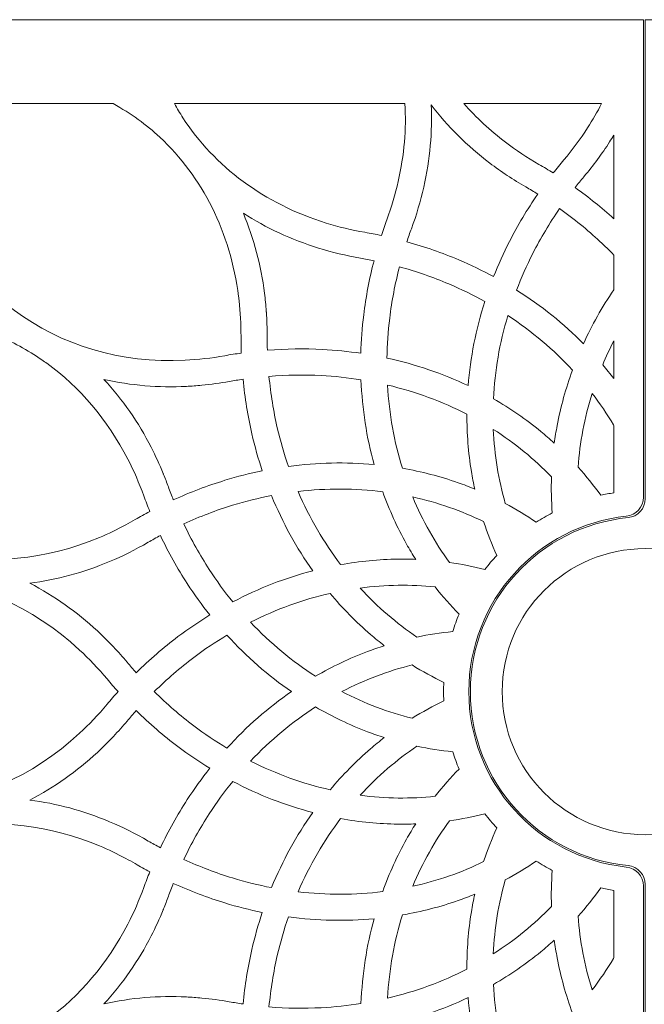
# Model space of a CAD drawing. Header units: centimetres. Extents: x -89 to 87, y -34 to 44.
# Tile 20 of 35: x -44 to -34, y -21 to -6. Entities that reach past the tile are written whole.
import ezdxf

# ---------------------------------------------------------------- set-up
doc = ezdxf.new("R2010")
doc.units = ezdxf.units.CM
doc.header["$MEASUREMENT"] = 0
doc.layers.add('Layer 1', color=7, linetype='Continuous')

msp = doc.modelspace()

# ---------------------------------------------------------------- linework, layer by layer
at = {"layer": 'Layer 1', "color": 250, "lineweight": 9}
for points, knots in [([(-33.81403, -5.7088), (-33.81403, -5.7088), (-49.58403, -5.7088), (-49.58403, -5.7088), (-49.58403, -5.7088), (-49.69403, -5.7088), (-49.78404, -5.7988), (-49.78404, -5.90881), (-49.78404, -5.90881), (-49.78404, -5.90881), (-49.78404, -26.6488), (-49.78404, -26.6488), (-49.78404, -26.6488), (-49.78404, -26.7588), (-49.69403, -26.8488), (-49.58403, -26.8488), (-49.58403, -26.8488), (-49.58403, -26.8488), (-33.81403, -26.8488), (-33.81403, -26.8488), (-33.81403, -26.8488), (-33.81403, -26.8488), (-33.81403, -19.33599), (-33.81403, -19.33599), (-33.81403, -19.33599), (-33.81403, -19.18195), (-33.92901, -19.05411), (-34.08218, -19.03775), (-34.08218, -19.03775), (-35.47453, -18.88901), (-36.55902, -17.71063), (-36.55902, -16.2788), (-36.55902, -16.2788), (-36.55902, -14.84697), (-35.47453, -13.66859), (-34.08218, -13.51985), (-34.08218, -13.51985), (-33.92904, -13.5035), (-33.81403, -13.37562), (-33.81403, -13.22161), (-33.81403, -13.22161), (-33.81403, -13.22161), (-33.81403, -5.7088), (-33.81403, -5.7088)], [0, 0, 0, 0, 0.08333333, 0.08333333, 0.08333333, 0.08333333, 0.16666667, 0.16666667, 0.16666667, 0.16666667, 0.25, 0.25, 0.25, 0.25, 0.33333333, 0.33333333, 0.33333333, 0.33333333, 0.41666667, 0.41666667, 0.41666667, 0.41666667, 0.5, 0.5, 0.5, 0.5, 0.58333333, 0.58333333, 0.58333333, 0.58333333, 0.66666667, 0.66666667, 0.66666667, 0.66666667, 0.75, 0.75, 0.75, 0.75, 0.83333333, 0.83333333, 0.83333333, 0.83333333, 1, 1, 1, 1]), ([(-33.78402, -26.8488), (-33.78402, -26.8488), (-17.98402, -26.8488), (-17.98402, -26.8488), (-17.98402, -26.8488), (-17.87402, -26.8488), (-17.78401, -26.7588), (-17.78401, -26.64879), (-17.78401, -26.64879), (-17.78401, -26.64879), (-17.78401, -5.9088), (-17.78401, -5.9088), (-17.78401, -5.9088), (-17.78401, -5.7988), (-17.87402, -5.7088), (-17.98402, -5.7088), (-17.98402, -5.7088), (-17.98402, -5.7088), (-33.78402, -5.7088), (-33.78402, -5.7088), (-33.78402, -5.7088), (-33.78402, -5.7088), (-33.78402, -13.24344), (-33.78402, -13.24344), (-33.78402, -13.24344), (-33.78402, -13.39843), (-33.9006, -13.5269), (-34.05485, -13.54197), (-34.05485, -13.54197), (-35.44649, -13.67801), (-36.53402, -14.85142), (-36.53402, -16.2788), (-36.53402, -16.2788), (-36.53402, -17.70618), (-35.44649, -18.87959), (-34.05485, -19.01563), (-34.05485, -19.01563), (-33.90062, -19.0307), (-33.78402, -19.1592), (-33.78402, -19.31416), (-33.78402, -19.31416), (-33.78402, -19.31416), (-33.78402, -26.8488), (-33.78402, -26.8488)], [0, 0, 0, 0, 0.08333333, 0.08333333, 0.08333333, 0.08333333, 0.16666667, 0.16666667, 0.16666667, 0.16666667, 0.25, 0.25, 0.25, 0.25, 0.33333333, 0.33333333, 0.33333333, 0.33333333, 0.41666667, 0.41666667, 0.41666667, 0.41666667, 0.5, 0.5, 0.5, 0.5, 0.58333333, 0.58333333, 0.58333333, 0.58333333, 0.66666667, 0.66666667, 0.66666667, 0.66666667, 0.75, 0.75, 0.75, 0.75, 0.83333333, 0.83333333, 0.83333333, 0.83333333, 1, 1, 1, 1]), ([(-41.75797, -7.27926), (-41.63976, -7.36532), (-41.52693, -7.45842), (-41.41986, -7.55804), (-41.41986, -7.55804), (-40.75385, -8.17774), (-40.30918, -9.05111), (-40.1807, -10.06405), (-40.1807, -10.06405), (-40.17829, -10.08311), (-40.17598, -10.10222), (-40.17379, -10.12139), (-40.17379, -10.12139), (-40.17379, -10.12139), (-40.17288, -10.12939), (-40.17288, -10.12939), (-40.17288, -10.12939), (-40.17288, -10.12939), (-40.1727, -10.13098), (-40.1727, -10.13098), (-40.1727, -10.13098), (-40.15267, -10.31047), (-40.1426, -10.49703), (-40.14301, -10.69014), (-40.14301, -10.69014), (-40.14318, -10.7784), (-40.1417, -10.86608), (-40.13863, -10.95315), (-40.13863, -10.95315), (-40.22477, -10.96519), (-40.31117, -10.97893), (-40.39785, -10.99439), (-40.39785, -10.99439), (-40.61093, -11.03241), (-40.8191, -11.05607), (-41.02138, -11.06588), (-41.02138, -11.06588), (-42.04138, -11.11544), (-42.97865, -10.82935), (-43.70445, -10.2812), (-43.70445, -10.2812), (-44.4274, -9.73522), (-44.94181, -8.92731), (-45.11967, -7.93078), (-45.11967, -7.93078), (-45.15253, -7.74672), (-45.17401, -7.55876), (-45.18329, -7.36758), (-45.18329, -7.36758), (-45.18329, -7.36758), (-45.18977, -7.36789), (-45.18977, -7.36789), (-45.18977, -7.36789), (-45.19845, -7.25732), (-45.20345, -7.14426), (-45.20467, -7.0288), (-45.20467, -7.0288), (-45.20467, -7.0288), (-42.15345, -7.0288), (-42.15345, -7.0288), (-42.15345, -7.0288), (-42.01052, -7.11164), (-41.88979, -7.18372), (-41.75797, -7.27926)], [0, 0, 0, 0, 0.05882353, 0.05882353, 0.05882353, 0.05882353, 0.11764706, 0.11764706, 0.11764706, 0.11764706, 0.17647059, 0.17647059, 0.17647059, 0.17647059, 0.23529412, 0.23529412, 0.23529412, 0.23529412, 0.29411765, 0.29411765, 0.29411765, 0.29411765, 0.35294118, 0.35294118, 0.35294118, 0.35294118, 0.41176471, 0.41176471, 0.41176471, 0.41176471, 0.47058824, 0.47058824, 0.47058824, 0.47058824, 0.52941176, 0.52941176, 0.52941176, 0.52941176, 0.58823529, 0.58823529, 0.58823529, 0.58823529, 0.64705882, 0.64705882, 0.64705882, 0.64705882, 0.70588235, 0.70588235, 0.70588235, 0.70588235, 0.76470588, 0.76470588, 0.76470588, 0.76470588, 0.82352941, 0.82352941, 0.82352941, 0.82352941, 0.88235294, 0.88235294, 0.88235294, 0.88235294, 1, 1, 1, 1]), ([(-37.56405, -7.0288), (-37.54191, -7.42601), (-37.57607, -7.83746), (-37.67028, -8.25303), (-37.67028, -8.25303), (-37.71523, -8.45128), (-37.7746, -8.6522), (-37.84881, -8.85472), (-37.84881, -8.85472), (-37.8792, -8.93772), (-37.90783, -9.0207), (-37.93475, -9.10366), (-37.93475, -9.10366), (-38.02014, -9.08545), (-38.1064, -9.06872), (-38.1935, -9.05355), (-38.1935, -9.05355), (-38.40513, -9.0167), (-38.6086, -8.96768), (-38.8031, -8.90741), (-38.8031, -8.90741), (-39.77839, -8.60519), (-40.56118, -8.01586), (-41.05569, -7.25261), (-41.05569, -7.25261), (-41.103, -7.17959), (-41.14766, -7.10495), (-41.1896, -7.0288), (-41.1896, -7.0288), (-41.1896, -7.0288), (-37.56405, -7.0288), (-37.56405, -7.0288)], [0, 0, 0, 0, 0.11111111, 0.11111111, 0.11111111, 0.11111111, 0.22222222, 0.22222222, 0.22222222, 0.22222222, 0.33333333, 0.33333333, 0.33333333, 0.33333333, 0.44444444, 0.44444444, 0.44444444, 0.44444444, 0.55555556, 0.55555556, 0.55555556, 0.55555556, 0.66666667, 0.66666667, 0.66666667, 0.66666667, 0.77777778, 0.77777778, 0.77777778, 0.77777778, 1, 1, 1, 1]), ([(-35.47446, -8.45211), (-35.64241, -8.69585), (-35.79055, -8.94494), (-35.91925, -9.1975), (-35.91925, -9.1975), (-36.01221, -9.37996), (-36.0953, -9.56453), (-36.16866, -9.75051), (-36.16866, -9.75051), (-36.34462, -9.65514), (-36.52714, -9.56709), (-36.71588, -9.487), (-36.71588, -9.487), (-36.97729, -9.3761), (-37.25025, -9.28052), (-37.53382, -9.20189), (-37.53382, -9.20189), (-37.51127, -9.1334), (-37.48746, -9.0649), (-37.46237, -8.99641), (-37.46237, -8.99641), (-37.38322, -8.7804), (-37.319, -8.56222), (-37.26936, -8.3432), (-37.26936, -8.3432), (-37.16999, -7.9049), (-37.13197, -7.47008), (-37.1516, -7.0487), (-37.1516, -7.0487), (-36.89573, -7.38393), (-36.58706, -7.69253), (-36.22914, -7.96451), (-36.22914, -7.96451), (-36.05156, -8.09945), (-35.86217, -8.22522), (-35.66149, -8.3405), (-35.66149, -8.3405), (-35.59818, -8.37687), (-35.53584, -8.41409), (-35.47446, -8.45211)], [0, 0, 0, 0, 0.09090909, 0.09090909, 0.09090909, 0.09090909, 0.18181818, 0.18181818, 0.18181818, 0.18181818, 0.27272727, 0.27272727, 0.27272727, 0.27272727, 0.36363636, 0.36363636, 0.36363636, 0.36363636, 0.45454545, 0.45454545, 0.45454545, 0.45454545, 0.54545455, 0.54545455, 0.54545455, 0.54545455, 0.63636364, 0.63636364, 0.63636364, 0.63636364, 0.72727273, 0.72727273, 0.72727273, 0.72727273, 0.81818182, 0.81818182, 0.81818182, 0.81818182, 1, 1, 1, 1]), ([(-34.47095, -7.0288), (-34.53745, -7.15769), (-34.61096, -7.28501), (-34.6916, -7.41025), (-34.6916, -7.41025), (-34.80416, -7.5851), (-34.92862, -7.75402), (-35.06484, -7.91565), (-35.06484, -7.91565), (-35.12184, -7.98331), (-35.17715, -8.05153), (-35.23082, -8.12026), (-35.23082, -8.12026), (-35.30485, -8.07397), (-35.38023, -8.02875), (-35.457, -7.98466), (-35.457, -7.98466), (-35.64306, -7.87777), (-35.81793, -7.76172), (-35.98118, -7.63766), (-35.98118, -7.63766), (-36.22561, -7.45192), (-36.44474, -7.24769), (-36.6373, -7.0288), (-36.6373, -7.0288), (-36.6373, -7.0288), (-34.47095, -7.0288), (-34.47095, -7.0288)], [0, 0, 0, 0, 0.125, 0.125, 0.125, 0.125, 0.25, 0.25, 0.25, 0.25, 0.375, 0.375, 0.375, 0.375, 0.5, 0.5, 0.5, 0.5, 0.625, 0.625, 0.625, 0.625, 0.75, 0.75, 0.75, 0.75, 1, 1, 1, 1]), ([(-34.27886, -8.83897), (-34.46857, -8.66679), (-34.67185, -8.50293), (-34.88849, -8.34874), (-34.88849, -8.34874), (-34.84379, -8.29193), (-34.79792, -8.23557), (-34.75086, -8.17971), (-34.75086, -8.17971), (-34.59969, -8.00034), (-34.46455, -7.8175), (-34.34541, -7.63245), (-34.34541, -7.63245), (-34.32271, -7.59719), (-34.30053, -7.56179), (-34.27886, -7.52624), (-34.27886, -7.52624), (-34.27886, -7.52624), (-34.27886, -8.83897), (-34.27886, -8.83897)], [0, 0, 0, 0, 0.16666667, 0.16666667, 0.16666667, 0.16666667, 0.33333333, 0.33333333, 0.33333333, 0.33333333, 0.5, 0.5, 0.5, 0.5, 0.66666667, 0.66666667, 0.66666667, 0.66666667, 1, 1, 1, 1]), ([(-40.10565, -8.75439), (-39.93917, -9.15318), (-39.82824, -9.57697), (-39.77312, -10.01173), (-39.77312, -10.01173), (-39.7612, -10.10572), (-39.75202, -10.20004), (-39.74539, -10.29455), (-39.74539, -10.29455), (-39.74539, -10.29455), (-39.74516, -10.2976), (-39.74516, -10.2976), (-39.74516, -10.2976), (-39.74516, -10.2976), (-39.74464, -10.30511), (-39.74464, -10.30511), (-39.74464, -10.30511), (-39.74464, -10.30511), (-39.74443, -10.30822), (-39.74443, -10.30822), (-39.74443, -10.30822), (-39.73573, -10.43397), (-39.7314, -10.56142), (-39.73164, -10.69036), (-39.73164, -10.69036), (-39.73179, -10.76342), (-39.73072, -10.83607), (-39.72848, -10.90828), (-39.72848, -10.90828), (-39.43491, -10.88513), (-39.14543, -10.88157), (-38.86155, -10.8964), (-38.86155, -10.8964), (-38.65714, -10.90708), (-38.45585, -10.92734), (-38.25822, -10.95671), (-38.25822, -10.95671), (-38.25286, -10.75697), (-38.23793, -10.55522), (-38.21297, -10.35208), (-38.21297, -10.35208), (-38.17836, -10.07032), (-38.12446, -9.7857), (-38.05034, -9.49986), (-38.05034, -9.49986), (-38.12047, -9.48528), (-38.19128, -9.47174), (-38.26273, -9.4593), (-38.26273, -9.4593), (-38.48959, -9.4198), (-38.71028, -9.36645), (-38.92386, -9.30027), (-38.92386, -9.30027), (-39.35387, -9.16702), (-39.75006, -8.98233), (-40.10565, -8.75439)], [0, 0, 0, 0, 0.06666667, 0.06666667, 0.06666667, 0.06666667, 0.13333333, 0.13333333, 0.13333333, 0.13333333, 0.2, 0.2, 0.2, 0.2, 0.26666667, 0.26666667, 0.26666667, 0.26666667, 0.33333333, 0.33333333, 0.33333333, 0.33333333, 0.4, 0.4, 0.4, 0.4, 0.46666667, 0.46666667, 0.46666667, 0.46666667, 0.53333333, 0.53333333, 0.53333333, 0.53333333, 0.6, 0.6, 0.6, 0.6, 0.66666667, 0.66666667, 0.66666667, 0.66666667, 0.73333333, 0.73333333, 0.73333333, 0.73333333, 0.8, 0.8, 0.8, 0.8, 0.86666667, 0.86666667, 0.86666667, 0.86666667, 1, 1, 1, 1]), ([(-34.27886, -9.95778), (-34.46393, -10.23076), (-34.62357, -10.51442), (-34.75719, -10.80534), (-34.75719, -10.80534), (-35.06744, -10.49161), (-35.41949, -10.20771), (-35.80878, -9.9615), (-35.80878, -9.9615), (-35.73462, -9.76734), (-35.64915, -9.57462), (-35.55215, -9.38427), (-35.55215, -9.38427), (-35.42995, -9.14445), (-35.29004, -8.90892), (-35.13215, -8.67951), (-35.13215, -8.67951), (-34.90487, -8.84121), (-34.69271, -9.01466), (-34.49599, -9.19802), (-34.49599, -9.19802), (-34.42133, -9.26763), (-34.34895, -9.33864), (-34.27886, -9.41096), (-34.27886, -9.41096), (-34.27886, -9.41096), (-34.27886, -9.95778), (-34.27886, -9.95778)], [0, 0, 0, 0, 0.125, 0.125, 0.125, 0.125, 0.25, 0.25, 0.25, 0.25, 0.375, 0.375, 0.375, 0.375, 0.5, 0.5, 0.5, 0.5, 0.625, 0.625, 0.625, 0.625, 0.75, 0.75, 0.75, 0.75, 1, 1, 1, 1]), ([(-37.84777, -11.03184), (-37.84447, -10.82413), (-37.83004, -10.61392), (-37.80401, -10.40199), (-37.80401, -10.40199), (-37.77126, -10.13546), (-37.72024, -9.8664), (-37.65001, -9.59638), (-37.65001, -9.59638), (-37.3805, -9.67053), (-37.12196, -9.76072), (-36.87528, -9.86538), (-36.87528, -9.86538), (-36.67885, -9.94871), (-36.48968, -10.04128), (-36.30824, -10.14222), (-36.30824, -10.14222), (-36.44816, -10.58107), (-36.53529, -11.02496), (-36.57122, -11.46491), (-36.57122, -11.46491), (-36.96999, -11.2763), (-37.39781, -11.13), (-37.84777, -11.03184)], [0, 0, 0, 0, 0.14285714, 0.14285714, 0.14285714, 0.14285714, 0.28571429, 0.28571429, 0.28571429, 0.28571429, 0.42857143, 0.42857143, 0.42857143, 0.42857143, 0.57142857, 0.57142857, 0.57142857, 0.57142857, 0.71428571, 0.71428571, 0.71428571, 0.71428571, 1, 1, 1, 1]), ([(-46.68567, -10.64262), (-45.73344, -10.2983), (-44.77644, -10.3398), (-43.94219, -10.69286), (-43.94219, -10.69286), (-43.69351, -10.79811), (-43.45552, -10.93101), (-43.23157, -11.08963), (-43.23157, -11.08963), (-43.22004, -11.09781), (-43.20852, -11.10605), (-43.19706, -11.11437), (-43.19706, -11.11437), (-42.6823, -11.48782), (-42.2435, -11.99878), (-41.92224, -12.623), (-41.92224, -12.623), (-41.82815, -12.80585), (-41.74419, -12.99816), (-41.67149, -13.19924), (-41.67149, -13.19924), (-41.64144, -13.28235), (-41.61002, -13.36434), (-41.5773, -13.44521), (-41.5773, -13.44521), (-41.6543, -13.4861), (-41.73102, -13.5287), (-41.80743, -13.57301), (-41.80743, -13.57301), (-41.85647, -13.60145), (-41.90547, -13.62884), (-41.9544, -13.65516), (-41.9544, -13.65516), (-42.09094, -13.72824), (-42.2298, -13.79427), (-42.37044, -13.85327), (-42.37044, -13.85327), (-43.22368, -14.21123), (-44.1068, -14.28726), (-44.91117, -14.1), (-44.91117, -14.1), (-45.6598, -13.92556), (-46.32559, -13.52527), (-46.8361, -12.94455), (-46.8361, -12.94455), (-46.8361, -12.94455), (-46.83654, -12.94404), (-46.83654, -12.94404), (-46.83654, -12.94404), (-47.00865, -12.74794), (-47.16035, -12.53511), (-47.29131, -12.30939), (-47.29131, -12.30939), (-47.38295, -12.15145), (-47.46721, -11.98183), (-47.54322, -11.80062), (-47.54322, -11.80062), (-47.54322, -11.80062), (-47.55013, -11.80351), (-47.55013, -11.80351), (-47.55013, -11.80351), (-47.60495, -11.68315), (-47.65608, -11.55764), (-47.70329, -11.4271), (-47.70329, -11.4271), (-47.73334, -11.34402), (-47.76474, -11.26207), (-47.79744, -11.18124), (-47.79744, -11.18124), (-47.72042, -11.14035), (-47.6437, -11.09775), (-47.56728, -11.05343), (-47.56728, -11.05343), (-47.30749, -10.9027), (-46.96461, -10.74347), (-46.68567, -10.64262)], [0, 0, 0, 0, 0.05, 0.05, 0.05, 0.05, 0.1, 0.1, 0.1, 0.1, 0.15, 0.15, 0.15, 0.15, 0.2, 0.2, 0.2, 0.2, 0.25, 0.25, 0.25, 0.25, 0.3, 0.3, 0.3, 0.3, 0.35, 0.35, 0.35, 0.35, 0.4, 0.4, 0.4, 0.4, 0.45, 0.45, 0.45, 0.45, 0.5, 0.5, 0.5, 0.5, 0.55, 0.55, 0.55, 0.55, 0.6, 0.6, 0.6, 0.6, 0.65, 0.65, 0.65, 0.65, 0.7, 0.7, 0.7, 0.7, 0.75, 0.75, 0.75, 0.75, 0.8, 0.8, 0.8, 0.8, 0.85, 0.85, 0.85, 0.85, 0.9, 0.9, 0.9, 0.9, 1, 1, 1, 1]), ([(-35.94524, -10.36206), (-35.56465, -10.6122), (-35.22405, -10.90141), (-34.92857, -11.22078), (-34.92857, -11.22078), (-35.03365, -11.50709), (-35.11431, -11.79863), (-35.16998, -12.09234), (-35.16998, -12.09234), (-35.1874, -12.18427), (-35.20237, -12.27642), (-35.21488, -12.36869), (-35.21488, -12.36869), (-35.28392, -12.3059), (-35.35478, -12.24478), (-35.4274, -12.18541), (-35.4274, -12.18541), (-35.65882, -11.99622), (-35.90804, -11.82475), (-36.17265, -11.67299), (-36.17265, -11.67299), (-36.15136, -11.23863), (-36.07616, -10.7983), (-35.94524, -10.36206)], [0, 0, 0, 0, 0.14285714, 0.14285714, 0.14285714, 0.14285714, 0.28571429, 0.28571429, 0.28571429, 0.28571429, 0.42857143, 0.42857143, 0.42857143, 0.42857143, 0.57142857, 0.57142857, 0.57142857, 0.57142857, 0.71428571, 0.71428571, 0.71428571, 0.71428571, 1, 1, 1, 1]), ([(-34.27886, -11.35543), (-34.33522, -11.28144), (-34.39362, -11.20863), (-34.45402, -11.13707), (-34.45402, -11.13707), (-34.40086, -11.01055), (-34.34245, -10.88531), (-34.27886, -10.76166), (-34.27886, -10.76166), (-34.27886, -10.76166), (-34.27886, -11.35543), (-34.27886, -11.35543)], [0, 0, 0, 0, 0.25, 0.25, 0.25, 0.25, 0.5, 0.5, 0.5, 0.5, 1, 1, 1, 1]), ([(-38.25543, -11.37316), (-38.23681, -11.83348), (-38.16687, -12.28046), (-38.05014, -12.70622), (-38.05014, -12.70622), (-38.48932, -12.66533), (-38.9413, -12.67408), (-39.39754, -12.7357), (-39.39754, -12.7357), (-39.46538, -12.53964), (-39.52364, -12.33742), (-39.57159, -12.12966), (-39.57159, -12.12966), (-39.63209, -11.8676), (-39.67624, -11.59703), (-39.70266, -11.31916), (-39.70266, -11.31916), (-39.42391, -11.29667), (-39.15007, -11.29301), (-38.88249, -11.30698), (-38.88249, -11.30698), (-38.66955, -11.31811), (-38.4603, -11.34038), (-38.25543, -11.37316)], [0, 0, 0, 0, 0.14285714, 0.14285714, 0.14285714, 0.14285714, 0.28571429, 0.28571429, 0.28571429, 0.28571429, 0.42857143, 0.42857143, 0.42857143, 0.42857143, 0.57142857, 0.57142857, 0.57142857, 0.57142857, 0.71428571, 0.71428571, 0.71428571, 0.71428571, 1, 1, 1, 1]), ([(-40.76048, -11.4592), (-40.84099, -11.46699), (-40.92168, -11.47291), (-41.00248, -11.47682), (-41.00248, -11.47682), (-41.43595, -11.49784), (-41.87419, -11.46304), (-42.29806, -11.3679), (-42.29806, -11.3679), (-42.00537, -11.68562), (-41.75629, -12.0458), (-41.55587, -12.43534), (-41.55587, -12.43534), (-41.48669, -12.5698), (-41.42374, -12.70745), (-41.3666, -12.84746), (-41.3666, -12.84746), (-41.3666, -12.84746), (-41.36513, -12.85104), (-41.36513, -12.85104), (-41.36513, -12.85104), (-41.36513, -12.85104), (-41.36255, -12.8574), (-41.36255, -12.8574), (-41.36255, -12.8574), (-41.36255, -12.8574), (-41.36113, -12.86091), (-41.36113, -12.86091), (-41.36113, -12.86091), (-41.33466, -12.92605), (-41.30929, -12.99213), (-41.28505, -13.05917), (-41.28505, -13.05917), (-41.26018, -13.12797), (-41.23431, -13.19593), (-41.20751, -13.26308), (-41.20751, -13.26308), (-40.93906, -13.14065), (-40.66778, -13.0381), (-40.39547, -12.95483), (-40.39547, -12.95483), (-40.19983, -12.89499), (-40.00384, -12.84526), (-39.80818, -12.8053), (-39.80818, -12.8053), (-39.87149, -12.61571), (-39.92646, -12.42095), (-39.97252, -12.22144), (-39.97252, -12.22144), (-40.03631, -11.94507), (-40.08296, -11.65926), (-40.11103, -11.36524), (-40.11103, -11.36524), (-40.18277, -11.37563), (-40.25476, -11.38725), (-40.32701, -11.40015), (-40.32701, -11.40015), (-40.47079, -11.4258), (-40.61472, -11.44537), (-40.75844, -11.459), (-40.75844, -11.459), (-40.75844, -11.459), (-40.75972, -11.45913), (-40.75972, -11.45913), (-40.75972, -11.45913), (-40.75972, -11.45913), (-40.76048, -11.4592), (-40.76048, -11.4592)], [0, 0, 0, 0, 0.05555556, 0.05555556, 0.05555556, 0.05555556, 0.11111111, 0.11111111, 0.11111111, 0.11111111, 0.16666667, 0.16666667, 0.16666667, 0.16666667, 0.22222222, 0.22222222, 0.22222222, 0.22222222, 0.27777778, 0.27777778, 0.27777778, 0.27777778, 0.33333333, 0.33333333, 0.33333333, 0.33333333, 0.38888889, 0.38888889, 0.38888889, 0.38888889, 0.44444444, 0.44444444, 0.44444444, 0.44444444, 0.5, 0.5, 0.5, 0.5, 0.55555556, 0.55555556, 0.55555556, 0.55555556, 0.61111111, 0.61111111, 0.61111111, 0.61111111, 0.66666667, 0.66666667, 0.66666667, 0.66666667, 0.72222222, 0.72222222, 0.72222222, 0.72222222, 0.77777778, 0.77777778, 0.77777778, 0.77777778, 0.83333333, 0.83333333, 0.83333333, 0.83333333, 0.88888889, 0.88888889, 0.88888889, 0.88888889, 1, 1, 1, 1]), ([(-37.60397, -12.76551), (-37.73266, -12.34996), (-37.8127, -11.91038), (-37.83894, -11.45556), (-37.83894, -11.45556), (-37.39586, -11.56038), (-36.97699, -11.71559), (-36.59017, -11.91454), (-36.59017, -11.91454), (-36.59096, -12.21943), (-36.56705, -12.52092), (-36.51892, -12.81592), (-36.51892, -12.81592), (-36.50381, -12.90853), (-36.4863, -13.00049), (-36.46644, -13.09173), (-36.46644, -13.09173), (-36.55296, -13.05629), (-36.6406, -13.02301), (-36.7293, -12.99201), (-36.7293, -12.99201), (-37.01123, -12.89347), (-37.30376, -12.81761), (-37.60397, -12.76551)], [0, 0, 0, 0, 0.14285714, 0.14285714, 0.14285714, 0.14285714, 0.28571429, 0.28571429, 0.28571429, 0.28571429, 0.42857143, 0.42857143, 0.42857143, 0.42857143, 0.57142857, 0.57142857, 0.57142857, 0.57142857, 0.71428571, 0.71428571, 0.71428571, 0.71428571, 1, 1, 1, 1]), ([(-34.48423, -13.19048), (-34.59419, -13.03605), (-34.71304, -12.88767), (-34.84015, -12.74591), (-34.84015, -12.74591), (-34.82705, -12.55302), (-34.80223, -12.36005), (-34.76584, -12.16801), (-34.76584, -12.16801), (-34.7289, -11.97311), (-34.67998, -11.77918), (-34.61936, -11.58725), (-34.61936, -11.58725), (-34.49683, -11.74684), (-34.38456, -11.9123), (-34.2832, -12.08279), (-34.2832, -12.08279), (-34.2832, -12.08279), (-34.27886, -12.0901), (-34.27886, -12.0901), (-34.27886, -12.0901), (-34.27886, -12.0901), (-34.27886, -13.15161), (-34.27886, -13.15161), (-34.27886, -13.15161), (-34.3481, -13.16233), (-34.41655, -13.17538), (-34.48423, -13.19048)], [0, 0, 0, 0, 0.125, 0.125, 0.125, 0.125, 0.25, 0.25, 0.25, 0.25, 0.375, 0.375, 0.375, 0.375, 0.5, 0.5, 0.5, 0.5, 0.625, 0.625, 0.625, 0.625, 0.75, 0.75, 0.75, 0.75, 1, 1, 1, 1]), ([(-36.17418, -12.15314), (-36.00423, -12.26129), (-35.84196, -12.37853), (-35.68823, -12.50422), (-35.68823, -12.50422), (-35.53678, -12.62803), (-35.39365, -12.76006), (-35.25955, -12.89957), (-35.25955, -12.89957), (-35.26575, -13.08949), (-35.2614, -13.27916), (-35.24639, -13.46777), (-35.24639, -13.46777), (-35.33301, -13.51268), (-35.41736, -13.56136), (-35.49906, -13.61381), (-35.49906, -13.61381), (-35.65516, -13.50636), (-35.81755, -13.40764), (-35.98546, -13.31794), (-35.98546, -13.31794), (-36.03908, -13.13234), (-36.08171, -12.94266), (-36.11316, -12.74991), (-36.11316, -12.74991), (-36.14516, -12.55383), (-36.16552, -12.35456), (-36.17418, -12.15314)], [0, 0, 0, 0, 0.125, 0.125, 0.125, 0.125, 0.25, 0.25, 0.25, 0.25, 0.375, 0.375, 0.375, 0.375, 0.5, 0.5, 0.5, 0.5, 0.625, 0.625, 0.625, 0.625, 0.75, 0.75, 0.75, 0.75, 1, 1, 1, 1]), ([(-37.91445, -13.13438), (-37.81088, -13.42132), (-37.68524, -13.69659), (-37.53904, -13.95744), (-37.53904, -13.95744), (-37.49316, -14.03931), (-37.44524, -14.11974), (-37.39536, -14.19869), (-37.39536, -14.19869), (-37.48847, -14.19499), (-37.58189, -14.19373), (-37.67553, -14.19493), (-37.67553, -14.19493), (-37.97443, -14.19875), (-38.2755, -14.22752), (-38.57564, -14.28126), (-38.57564, -14.28126), (-38.83877, -13.93466), (-39.06435, -13.54882), (-39.24454, -13.13034), (-39.24454, -13.13034), (-38.79241, -13.0773), (-38.34585, -13.07984), (-37.91445, -13.13438)], [0, 0, 0, 0, 0.14285714, 0.14285714, 0.14285714, 0.14285714, 0.28571429, 0.28571429, 0.28571429, 0.28571429, 0.42857143, 0.42857143, 0.42857143, 0.42857143, 0.57142857, 0.57142857, 0.57142857, 0.57142857, 0.71428571, 0.71428571, 0.71428571, 0.71428571, 1, 1, 1, 1]), ([(-39.66333, -13.19518), (-39.48841, -13.62153), (-39.26983, -14.01771), (-39.01455, -14.3779), (-39.01455, -14.3779), (-39.44178, -14.48969), (-39.86398, -14.65261), (-40.27204, -14.86672), (-40.27204, -14.86672), (-40.40293, -14.70561), (-40.52691, -14.53546), (-40.6431, -14.35652), (-40.6431, -14.35652), (-40.78931, -14.13138), (-40.92323, -13.89226), (-41.04314, -13.63977), (-41.04314, -13.63977), (-40.78884, -13.52323), (-40.53267, -13.42608), (-40.27633, -13.34769), (-40.27633, -13.34769), (-40.07205, -13.28522), (-39.86743, -13.2345), (-39.66333, -13.19518)], [0, 0, 0, 0, 0.14285714, 0.14285714, 0.14285714, 0.14285714, 0.28571429, 0.28571429, 0.28571429, 0.28571429, 0.42857143, 0.42857143, 0.42857143, 0.42857143, 0.57142857, 0.57142857, 0.57142857, 0.57142857, 0.71428571, 0.71428571, 0.71428571, 0.71428571, 1, 1, 1, 1]), ([(-36.86522, -14.24676), (-36.97927, -14.09053), (-37.08439, -13.92673), (-37.17998, -13.75618), (-37.17998, -13.75618), (-37.27711, -13.58288), (-37.3644, -13.40261), (-37.44144, -13.21632), (-37.44144, -13.21632), (-37.24468, -13.25982), (-37.05204, -13.31451), (-36.86455, -13.38004), (-36.86455, -13.38004), (-36.68014, -13.4445), (-36.50071, -13.51952), (-36.32718, -13.60461), (-36.32718, -13.60461), (-36.26791, -13.78571), (-36.19877, -13.96295), (-36.11991, -14.13552), (-36.11991, -14.13552), (-36.18563, -14.20686), (-36.24808, -14.28125), (-36.30708, -14.35841), (-36.30708, -14.35841), (-36.49049, -14.31084), (-36.6768, -14.27362), (-36.86522, -14.24676)], [0, 0, 0, 0, 0.125, 0.125, 0.125, 0.125, 0.25, 0.25, 0.25, 0.25, 0.375, 0.375, 0.375, 0.375, 0.5, 0.5, 0.5, 0.5, 0.625, 0.625, 0.625, 0.625, 0.75, 0.75, 0.75, 0.75, 1, 1, 1, 1]), ([(-43.46431, -14.57353), (-43.08076, -14.77196), (-42.72365, -15.02512), (-42.4022, -15.32253), (-42.4022, -15.32253), (-42.3147, -15.40348), (-42.23018, -15.4876), (-42.14855, -15.57447), (-42.14855, -15.57447), (-42.07473, -15.65255), (-42.00313, -15.73304), (-41.93389, -15.81591), (-41.93389, -15.81591), (-41.88707, -15.87193), (-41.83961, -15.92684), (-41.79154, -15.98066), (-41.79154, -15.98066), (-41.58123, -15.77379), (-41.36176, -15.5849), (-41.13506, -15.41403), (-41.13506, -15.41403), (-40.97155, -15.29079), (-40.80423, -15.17693), (-40.63385, -15.07238), (-40.63385, -15.07238), (-40.75807, -14.91599), (-40.87625, -14.75192), (-40.98767, -14.58033), (-40.98767, -14.58033), (-41.14247, -14.34196), (-41.28424, -14.08923), (-41.41117, -13.82282), (-41.41117, -13.82282), (-41.47467, -13.85694), (-41.538, -13.89231), (-41.60112, -13.92894), (-41.60112, -13.92894), (-41.80372, -14.04648), (-42.00744, -14.14784), (-42.21105, -14.23326), (-42.21105, -14.23326), (-42.62503, -14.40694), (-43.04625, -14.51973), (-43.46431, -14.57353)], [0, 0, 0, 0, 0.08333333, 0.08333333, 0.08333333, 0.08333333, 0.16666667, 0.16666667, 0.16666667, 0.16666667, 0.25, 0.25, 0.25, 0.25, 0.33333333, 0.33333333, 0.33333333, 0.33333333, 0.41666667, 0.41666667, 0.41666667, 0.41666667, 0.5, 0.5, 0.5, 0.5, 0.58333333, 0.58333333, 0.58333333, 0.58333333, 0.66666667, 0.66666667, 0.66666667, 0.66666667, 0.75, 0.75, 0.75, 0.75, 0.83333333, 0.83333333, 0.83333333, 0.83333333, 1, 1, 1, 1]), ([(-33.78402, -14.0288), (-32.54139, -14.0288), (-31.53402, -15.03617), (-31.53402, -16.2788), (-31.53402, -16.2788), (-31.53402, -17.52143), (-32.54139, -18.5288), (-33.78402, -18.5288), (-33.78402, -18.5288), (-35.02665, -18.5288), (-36.03402, -17.52143), (-36.03402, -16.2788), (-36.03402, -16.2788), (-36.03402, -15.03617), (-35.02665, -14.0288), (-33.78402, -14.0288)], [0, 0, 0, 0, 0.2, 0.2, 0.2, 0.2, 0.4, 0.4, 0.4, 0.4, 0.6, 0.6, 0.6, 0.6, 1, 1, 1, 1]), ([(-48.09628, -16.92944), (-48.01227, -17.01176), (-47.92535, -17.09035), (-47.83578, -17.16518), (-47.83578, -17.16518), (-47.10256, -17.77835), (-46.19748, -18.10572), (-45.24056, -18.0563), (-45.24056, -18.0563), (-44.33216, -18.00967), (-43.43044, -17.6266), (-42.68125, -16.93347), (-42.68125, -16.93347), (-42.53319, -16.79648), (-42.3889, -16.6445), (-42.24948, -16.47763), (-42.24948, -16.47763), (-42.19283, -16.40984), (-42.13529, -16.34357), (-42.07691, -16.2788), (-42.07691, -16.2788), (-42.13529, -16.21403), (-42.19283, -16.14776), (-42.24948, -16.07997), (-42.24948, -16.07997), (-42.3889, -15.9131), (-42.53319, -15.76112), (-42.68125, -15.62413), (-42.68125, -15.62413), (-43.43044, -14.931), (-44.33216, -14.54793), (-45.24056, -14.5013), (-45.24056, -14.5013), (-46.19893, -14.45246), (-47.10108, -14.7785), (-47.83578, -15.39242), (-47.83578, -15.39242), (-47.92535, -15.46725), (-48.01227, -15.54584), (-48.09628, -15.62816), (-48.09628, -15.62816), (-48.24281, -15.76409), (-48.38566, -15.91473), (-48.52371, -16.07997), (-48.52371, -16.07997), (-48.58036, -16.14776), (-48.6379, -16.21403), (-48.69628, -16.2788), (-48.69628, -16.2788), (-48.6379, -16.34357), (-48.58036, -16.40984), (-48.52371, -16.47763), (-48.52371, -16.47763), (-48.38566, -16.64287), (-48.24281, -16.79351), (-48.09628, -16.92944)], [0, 0, 0, 0, 0.06666667, 0.06666667, 0.06666667, 0.06666667, 0.13333333, 0.13333333, 0.13333333, 0.13333333, 0.2, 0.2, 0.2, 0.2, 0.26666667, 0.26666667, 0.26666667, 0.26666667, 0.33333333, 0.33333333, 0.33333333, 0.33333333, 0.4, 0.4, 0.4, 0.4, 0.46666667, 0.46666667, 0.46666667, 0.46666667, 0.53333333, 0.53333333, 0.53333333, 0.53333333, 0.6, 0.6, 0.6, 0.6, 0.66666667, 0.66666667, 0.66666667, 0.66666667, 0.73333333, 0.73333333, 0.73333333, 0.73333333, 0.8, 0.8, 0.8, 0.8, 0.86666667, 0.86666667, 0.86666667, 0.86666667, 1, 1, 1, 1]), ([(-37.08936, -14.63268), (-36.97181, -14.78255), (-36.84633, -14.92541), (-36.71332, -15.06057), (-36.71332, -15.06057), (-36.75062, -15.14987), (-36.78399, -15.24122), (-36.81313, -15.33444), (-36.81313, -15.33444), (-37.00164, -15.35246), (-37.18936, -15.38117), (-37.3755, -15.42034), (-37.3755, -15.42034), (-37.53569, -15.31275), (-37.69009, -15.19503), (-37.8379, -15.06775), (-37.8379, -15.06775), (-37.98872, -14.93787), (-38.13267, -14.79804), (-38.26899, -14.64905), (-38.26899, -14.64905), (-38.06914, -14.62257), (-37.86935, -14.60806), (-37.6707, -14.60551), (-37.6707, -14.60551), (-37.47551, -14.60302), (-37.28139, -14.61209), (-37.08936, -14.63268)], [0, 0, 0, 0, 0.125, 0.125, 0.125, 0.125, 0.25, 0.25, 0.25, 0.25, 0.375, 0.375, 0.375, 0.375, 0.5, 0.5, 0.5, 0.5, 0.625, 0.625, 0.625, 0.625, 0.75, 0.75, 0.75, 0.75, 1, 1, 1, 1]), ([(-38.74068, -14.73379), (-38.54533, -14.96791), (-38.33325, -15.18349), (-38.10679, -15.37851), (-38.10679, -15.37851), (-38.03566, -15.43978), (-37.96311, -15.49902), (-37.8892, -15.55615), (-37.8892, -15.55615), (-37.9781, -15.58454), (-38.06645, -15.61536), (-38.15417, -15.64856), (-38.15417, -15.64856), (-38.43388, -15.75443), (-38.70713, -15.88455), (-38.97095, -16.03786), (-38.97095, -16.03786), (-39.33662, -15.80231), (-39.68045, -15.51709), (-39.99283, -15.18569), (-39.99283, -15.18569), (-39.58573, -14.98083), (-39.16493, -14.83021), (-38.74068, -14.73379)], [0, 0, 0, 0, 0.14285714, 0.14285714, 0.14285714, 0.14285714, 0.28571429, 0.28571429, 0.28571429, 0.28571429, 0.42857143, 0.42857143, 0.42857143, 0.42857143, 0.57142857, 0.57142857, 0.57142857, 0.57142857, 0.71428571, 0.71428571, 0.71428571, 0.71428571, 1, 1, 1, 1]), ([(-40.36385, -15.38982), (-40.05381, -15.7304), (-39.71308, -16.02777), (-39.3502, -16.27883), (-39.3502, -16.27883), (-39.71307, -16.52988), (-40.05382, -16.82721), (-40.36385, -17.16778), (-40.36385, -17.16778), (-40.54195, -17.06111), (-40.71668, -16.94355), (-40.8871, -16.81511), (-40.8871, -16.81511), (-41.10144, -16.65355), (-41.30894, -16.47479), (-41.50779, -16.2788), (-41.50779, -16.2788), (-41.30894, -16.08281), (-41.10144, -15.90405), (-40.8871, -15.74249), (-40.8871, -15.74249), (-40.71668, -15.61405), (-40.54195, -15.49649), (-40.36385, -15.38982)], [0, 0, 0, 0, 0.14285714, 0.14285714, 0.14285714, 0.14285714, 0.28571429, 0.28571429, 0.28571429, 0.28571429, 0.42857143, 0.42857143, 0.42857143, 0.42857143, 0.57142857, 0.57142857, 0.57142857, 0.57142857, 0.71428571, 0.71428571, 0.71428571, 0.71428571, 1, 1, 1, 1]), ([(-37.45249, -15.85976), (-37.29085, -15.96029), (-37.12413, -16.05154), (-36.95301, -16.13298), (-36.95301, -16.13298), (-36.9552, -16.18133), (-36.95648, -16.22991), (-36.95648, -16.2788), (-36.95648, -16.2788), (-36.95648, -16.32769), (-36.95521, -16.37627), (-36.95302, -16.42461), (-36.95302, -16.42461), (-37.12415, -16.50604), (-37.29085, -16.59727), (-37.4525, -16.69781), (-37.4525, -16.69781), (-37.64039, -16.65142), (-37.8263, -16.59347), (-38.00927, -16.52422), (-38.00927, -16.52422), (-38.19505, -16.45391), (-38.37777, -16.37193), (-38.55649, -16.27879), (-38.55649, -16.27879), (-38.37778, -16.18563), (-38.19505, -16.10369), (-38.00927, -16.03338), (-38.00927, -16.03338), (-37.82629, -15.96412), (-37.64038, -15.90615), (-37.45249, -15.85976)], [0, 0, 0, 0, 0.11111111, 0.11111111, 0.11111111, 0.11111111, 0.22222222, 0.22222222, 0.22222222, 0.22222222, 0.33333333, 0.33333333, 0.33333333, 0.33333333, 0.44444444, 0.44444444, 0.44444444, 0.44444444, 0.55555556, 0.55555556, 0.55555556, 0.55555556, 0.66666667, 0.66666667, 0.66666667, 0.66666667, 0.77777778, 0.77777778, 0.77777778, 0.77777778, 1, 1, 1, 1]), ([(-38.97095, -16.51972), (-38.70712, -16.67303), (-38.43388, -16.80317), (-38.15417, -16.90904), (-38.15417, -16.90904), (-38.06643, -16.94224), (-37.97806, -16.97306), (-37.88914, -17.00146), (-37.88914, -17.00146), (-37.96306, -17.05861), (-38.03564, -17.11783), (-38.10678, -17.1791), (-38.10678, -17.1791), (-38.33325, -17.37411), (-38.54535, -17.58968), (-38.7407, -17.82381), (-38.7407, -17.82381), (-39.16495, -17.72741), (-39.58574, -17.57677), (-39.99284, -17.37191), (-39.99284, -17.37191), (-39.68046, -17.04048), (-39.33662, -16.75528), (-38.97095, -16.51972)], [0, 0, 0, 0, 0.14285714, 0.14285714, 0.14285714, 0.14285714, 0.28571429, 0.28571429, 0.28571429, 0.28571429, 0.42857143, 0.42857143, 0.42857143, 0.42857143, 0.57142857, 0.57142857, 0.57142857, 0.57142857, 0.71428571, 0.71428571, 0.71428571, 0.71428571, 1, 1, 1, 1]), ([(-42.14855, -16.98313), (-42.23018, -17.07), (-42.3147, -17.15412), (-42.4022, -17.23507), (-42.4022, -17.23507), (-42.72365, -17.53248), (-43.08075, -17.78564), (-43.46431, -17.98407), (-43.46431, -17.98407), (-43.04626, -18.03787), (-42.62503, -18.15066), (-42.21105, -18.32434), (-42.21105, -18.32434), (-42.00744, -18.40976), (-41.80372, -18.51112), (-41.60112, -18.62866), (-41.60112, -18.62866), (-41.538, -18.66529), (-41.47467, -18.70066), (-41.41117, -18.73478), (-41.41117, -18.73478), (-41.28425, -18.46838), (-41.14248, -18.21564), (-40.98767, -17.97727), (-40.98767, -17.97727), (-40.87625, -17.80568), (-40.75808, -17.64162), (-40.63385, -17.48522), (-40.63385, -17.48522), (-40.80424, -17.38067), (-40.97155, -17.26681), (-41.13506, -17.14357), (-41.13506, -17.14357), (-41.36176, -16.9727), (-41.58123, -16.78381), (-41.79154, -16.57694), (-41.79154, -16.57694), (-41.83961, -16.63076), (-41.88707, -16.68567), (-41.93389, -16.74169), (-41.93389, -16.74169), (-42.00313, -16.82456), (-42.07473, -16.90505), (-42.14855, -16.98313)], [0, 0, 0, 0, 0.08333333, 0.08333333, 0.08333333, 0.08333333, 0.16666667, 0.16666667, 0.16666667, 0.16666667, 0.25, 0.25, 0.25, 0.25, 0.33333333, 0.33333333, 0.33333333, 0.33333333, 0.41666667, 0.41666667, 0.41666667, 0.41666667, 0.5, 0.5, 0.5, 0.5, 0.58333333, 0.58333333, 0.58333333, 0.58333333, 0.66666667, 0.66666667, 0.66666667, 0.66666667, 0.75, 0.75, 0.75, 0.75, 0.83333333, 0.83333333, 0.83333333, 0.83333333, 1, 1, 1, 1]), ([(-37.37552, -17.13726), (-37.18938, -17.17643), (-37.00164, -17.20516), (-36.81312, -17.22319), (-36.81312, -17.22319), (-36.784, -17.31641), (-36.75062, -17.40772), (-36.71333, -17.49702), (-36.71333, -17.49702), (-36.84635, -17.63215), (-36.97184, -17.77501), (-37.08938, -17.92487), (-37.08938, -17.92487), (-37.28141, -17.94547), (-37.47551, -17.95458), (-37.6707, -17.95209), (-37.6707, -17.95209), (-37.86935, -17.94954), (-38.06913, -17.93499), (-38.26899, -17.90853), (-38.26899, -17.90853), (-38.13267, -17.75953), (-37.98871, -17.61974), (-37.83789, -17.48986), (-37.83789, -17.48986), (-37.69008, -17.36258), (-37.53569, -17.24486), (-37.37552, -17.13726)], [0, 0, 0, 0, 0.125, 0.125, 0.125, 0.125, 0.25, 0.25, 0.25, 0.25, 0.375, 0.375, 0.375, 0.375, 0.5, 0.5, 0.5, 0.5, 0.625, 0.625, 0.625, 0.625, 0.75, 0.75, 0.75, 0.75, 1, 1, 1, 1]), ([(-40.27204, -17.69088), (-39.86398, -17.905), (-39.44177, -18.06795), (-39.01454, -18.17975), (-39.01454, -18.17975), (-39.2698, -18.53993), (-39.48842, -18.93608), (-39.66333, -19.36242), (-39.66333, -19.36242), (-39.86743, -19.3231), (-40.07205, -19.27238), (-40.27633, -19.20991), (-40.27633, -19.20991), (-40.53267, -19.13152), (-40.78884, -19.03437), (-41.04314, -18.91783), (-41.04314, -18.91783), (-40.92323, -18.66534), (-40.78931, -18.42622), (-40.6431, -18.20108), (-40.6431, -18.20108), (-40.52691, -18.02215), (-40.40293, -17.85198), (-40.27204, -17.69088)], [0, 0, 0, 0, 0.14285714, 0.14285714, 0.14285714, 0.14285714, 0.28571429, 0.28571429, 0.28571429, 0.28571429, 0.42857143, 0.42857143, 0.42857143, 0.42857143, 0.57142857, 0.57142857, 0.57142857, 0.57142857, 0.71428571, 0.71428571, 0.71428571, 0.71428571, 1, 1, 1, 1]), ([(-46.68567, -21.91498), (-45.73344, -22.2593), (-44.77644, -22.2178), (-43.94219, -21.86474), (-43.94219, -21.86474), (-43.69351, -21.75949), (-43.45552, -21.62659), (-43.23157, -21.46797), (-43.23157, -21.46797), (-43.22004, -21.45979), (-43.20853, -21.45155), (-43.19706, -21.44323), (-43.19706, -21.44323), (-42.68231, -21.06979), (-42.24351, -20.55883), (-41.92224, -19.9346), (-41.92224, -19.9346), (-41.82815, -19.75175), (-41.74419, -19.55944), (-41.67149, -19.35836), (-41.67149, -19.35836), (-41.64144, -19.27525), (-41.61002, -19.19326), (-41.5773, -19.11239), (-41.5773, -19.11239), (-41.6543, -19.0715), (-41.73102, -19.0289), (-41.80743, -18.98459), (-41.80743, -18.98459), (-41.85647, -18.95615), (-41.90547, -18.92876), (-41.9544, -18.90244), (-41.9544, -18.90244), (-42.09094, -18.82936), (-42.2298, -18.76333), (-42.37044, -18.70433), (-42.37044, -18.70433), (-43.91851, -18.05487), (-45.66677, -18.31296), (-46.80678, -19.5801), (-46.80678, -19.5801), (-46.99116, -19.78515), (-47.15282, -20.00951), (-47.29131, -20.2482), (-47.29131, -20.2482), (-47.38295, -20.40615), (-47.46721, -20.57577), (-47.54322, -20.75698), (-47.54322, -20.75698), (-47.54322, -20.75698), (-47.55013, -20.75409), (-47.55013, -20.75409), (-47.55013, -20.75409), (-47.60495, -20.87445), (-47.65608, -20.99996), (-47.70329, -21.1305), (-47.70329, -21.1305), (-47.73334, -21.21358), (-47.76474, -21.29553), (-47.79744, -21.37636), (-47.79744, -21.37636), (-47.41731, -21.5782), (-47.10103, -21.76476), (-46.68567, -21.91498)], [0, 0, 0, 0, 0.05882353, 0.05882353, 0.05882353, 0.05882353, 0.11764706, 0.11764706, 0.11764706, 0.11764706, 0.17647059, 0.17647059, 0.17647059, 0.17647059, 0.23529412, 0.23529412, 0.23529412, 0.23529412, 0.29411765, 0.29411765, 0.29411765, 0.29411765, 0.35294118, 0.35294118, 0.35294118, 0.35294118, 0.41176471, 0.41176471, 0.41176471, 0.41176471, 0.47058824, 0.47058824, 0.47058824, 0.47058824, 0.52941176, 0.52941176, 0.52941176, 0.52941176, 0.58823529, 0.58823529, 0.58823529, 0.58823529, 0.64705882, 0.64705882, 0.64705882, 0.64705882, 0.70588235, 0.70588235, 0.70588235, 0.70588235, 0.76470588, 0.76470588, 0.76470588, 0.76470588, 0.82352941, 0.82352941, 0.82352941, 0.82352941, 0.88235294, 0.88235294, 0.88235294, 0.88235294, 1, 1, 1, 1]), ([(-38.57564, -18.27634), (-38.27549, -18.33006), (-37.97442, -18.35885), (-37.67553, -18.36267), (-37.67553, -18.36267), (-37.58188, -18.36387), (-37.48844, -18.36261), (-37.39533, -18.3589), (-37.39533, -18.3589), (-37.4452, -18.43786), (-37.49315, -18.51828), (-37.53904, -18.60016), (-37.53904, -18.60016), (-37.68524, -18.86102), (-37.81092, -19.13627), (-37.91447, -19.42322), (-37.91447, -19.42322), (-38.34587, -19.47777), (-38.79241, -19.48028), (-39.24454, -19.42726), (-39.24454, -19.42726), (-39.06435, -19.00877), (-38.83876, -18.62295), (-38.57564, -18.27634)], [0, 0, 0, 0, 0.14285714, 0.14285714, 0.14285714, 0.14285714, 0.28571429, 0.28571429, 0.28571429, 0.28571429, 0.42857143, 0.42857143, 0.42857143, 0.42857143, 0.57142857, 0.57142857, 0.57142857, 0.57142857, 0.71428571, 0.71428571, 0.71428571, 0.71428571, 1, 1, 1, 1]), ([(-36.86524, -18.31081), (-36.67682, -18.28395), (-36.4905, -18.24672), (-36.3071, -18.19916), (-36.3071, -18.19916), (-36.24809, -18.27633), (-36.18563, -18.35073), (-36.11991, -18.42208), (-36.11991, -18.42208), (-36.19878, -18.59465), (-36.26793, -18.77189), (-36.3272, -18.953), (-36.3272, -18.953), (-36.50072, -19.03811), (-36.68015, -19.11311), (-36.86456, -19.17756), (-36.86456, -19.17756), (-37.05205, -19.24308), (-37.2447, -19.29774), (-37.44145, -19.34126), (-37.44145, -19.34126), (-37.36444, -19.15499), (-37.27711, -18.97472), (-37.17998, -18.80142), (-37.17998, -18.80142), (-37.08439, -18.63086), (-36.97929, -18.46705), (-36.86524, -18.31081)], [0, 0, 0, 0, 0.125, 0.125, 0.125, 0.125, 0.25, 0.25, 0.25, 0.25, 0.375, 0.375, 0.375, 0.375, 0.5, 0.5, 0.5, 0.5, 0.625, 0.625, 0.625, 0.625, 0.75, 0.75, 0.75, 0.75, 1, 1, 1, 1]), ([(-35.98543, -19.23964), (-35.81753, -19.14994), (-35.65515, -19.05123), (-35.49906, -18.94379), (-35.49906, -18.94379), (-35.41736, -18.99624), (-35.33301, -19.04491), (-35.2464, -19.08982), (-35.2464, -19.08982), (-35.26142, -19.27844), (-35.26577, -19.46812), (-35.25956, -19.65806), (-35.25956, -19.65806), (-35.39366, -19.79756), (-35.53679, -19.92957), (-35.68823, -20.05338), (-35.68823, -20.05338), (-35.84197, -20.17908), (-36.00426, -20.2963), (-36.1742, -20.40448), (-36.1742, -20.40448), (-36.16556, -20.20305), (-36.14516, -20.00377), (-36.11316, -19.80768), (-36.11316, -19.80768), (-36.08171, -19.61492), (-36.03905, -19.42525), (-35.98543, -19.23964)], [0, 0, 0, 0, 0.125, 0.125, 0.125, 0.125, 0.25, 0.25, 0.25, 0.25, 0.375, 0.375, 0.375, 0.375, 0.5, 0.5, 0.5, 0.5, 0.625, 0.625, 0.625, 0.625, 0.75, 0.75, 0.75, 0.75, 1, 1, 1, 1]), ([(-40.76172, -21.09828), (-40.84182, -21.09055), (-40.92209, -21.08468), (-41.00248, -21.08078), (-41.00248, -21.08078), (-41.43599, -21.05976), (-41.87418, -21.09456), (-42.29806, -21.1897), (-42.29806, -21.1897), (-42.00537, -20.87198), (-41.75629, -20.5118), (-41.55587, -20.12226), (-41.55587, -20.12226), (-41.48669, -19.9878), (-41.42374, -19.85015), (-41.3666, -19.71014), (-41.3666, -19.71014), (-41.3666, -19.71014), (-41.36513, -19.70656), (-41.36513, -19.70656), (-41.36513, -19.70656), (-41.36513, -19.70656), (-41.36255, -19.7002), (-41.36255, -19.7002), (-41.36255, -19.7002), (-41.36255, -19.7002), (-41.36113, -19.69669), (-41.36113, -19.69669), (-41.36113, -19.69669), (-41.33465, -19.63155), (-41.30929, -19.56546), (-41.28505, -19.49843), (-41.28505, -19.49843), (-41.26018, -19.42963), (-41.23431, -19.36167), (-41.20751, -19.29452), (-41.20751, -19.29452), (-40.93907, -19.41695), (-40.66778, -19.5195), (-40.39547, -19.60277), (-40.39547, -19.60277), (-40.19983, -19.66261), (-40.00386, -19.71234), (-39.80819, -19.7523), (-39.80819, -19.7523), (-39.8715, -19.94189), (-39.92646, -20.13664), (-39.97252, -20.33615), (-39.97252, -20.33615), (-40.03631, -20.61252), (-40.08296, -20.89834), (-40.11103, -21.19236), (-40.11103, -21.19236), (-40.18277, -21.18197), (-40.25476, -21.17035), (-40.32701, -21.15745), (-40.32701, -21.15745), (-40.47079, -21.13179), (-40.61471, -21.11223), (-40.75844, -21.0986), (-40.75844, -21.0986), (-40.75844, -21.0986), (-40.75973, -21.09847), (-40.75973, -21.09847), (-40.75973, -21.09847), (-40.75973, -21.09847), (-40.76172, -21.09828), (-40.76172, -21.09828)], [0, 0, 0, 0, 0.05555556, 0.05555556, 0.05555556, 0.05555556, 0.11111111, 0.11111111, 0.11111111, 0.11111111, 0.16666667, 0.16666667, 0.16666667, 0.16666667, 0.22222222, 0.22222222, 0.22222222, 0.22222222, 0.27777778, 0.27777778, 0.27777778, 0.27777778, 0.33333333, 0.33333333, 0.33333333, 0.33333333, 0.38888889, 0.38888889, 0.38888889, 0.38888889, 0.44444444, 0.44444444, 0.44444444, 0.44444444, 0.5, 0.5, 0.5, 0.5, 0.55555556, 0.55555556, 0.55555556, 0.55555556, 0.61111111, 0.61111111, 0.61111111, 0.61111111, 0.66666667, 0.66666667, 0.66666667, 0.66666667, 0.72222222, 0.72222222, 0.72222222, 0.72222222, 0.77777778, 0.77777778, 0.77777778, 0.77777778, 0.83333333, 0.83333333, 0.83333333, 0.83333333, 0.88888889, 0.88888889, 0.88888889, 0.88888889, 1, 1, 1, 1]), ([(-37.60397, -19.79207), (-37.30377, -19.73996), (-37.01123, -19.66412), (-36.72931, -19.56559), (-36.72931, -19.56559), (-36.6406, -19.53458), (-36.55294, -19.50132), (-36.46642, -19.46586), (-36.46642, -19.46586), (-36.48628, -19.5571), (-36.50381, -19.64906), (-36.51892, -19.74167), (-36.51892, -19.74167), (-36.56705, -20.03668), (-36.591, -20.33816), (-36.59019, -20.64307), (-36.59019, -20.64307), (-36.97701, -20.84202), (-37.39586, -20.9972), (-37.83894, -21.10203), (-37.83894, -21.10203), (-37.81271, -20.64721), (-37.73265, -20.20762), (-37.60397, -19.79207)], [0, 0, 0, 0, 0.14285714, 0.14285714, 0.14285714, 0.14285714, 0.28571429, 0.28571429, 0.28571429, 0.28571429, 0.42857143, 0.42857143, 0.42857143, 0.42857143, 0.57142857, 0.57142857, 0.57142857, 0.57142857, 0.71428571, 0.71428571, 0.71428571, 0.71428571, 1, 1, 1, 1]), ([(-34.27886, -20.4675), (-34.27886, -20.4675), (-34.2832, -20.47481), (-34.2832, -20.47481), (-34.2832, -20.47481), (-34.38457, -20.64531), (-34.49685, -20.81078), (-34.61939, -20.97038), (-34.61939, -20.97038), (-34.68001, -20.77845), (-34.7289, -20.5845), (-34.76584, -20.38959), (-34.76584, -20.38959), (-34.80223, -20.19755), (-34.82704, -20.00457), (-34.84014, -19.81167), (-34.84014, -19.81167), (-34.71303, -19.66991), (-34.59419, -19.52155), (-34.48423, -19.36712), (-34.48423, -19.36712), (-34.41655, -19.38222), (-34.34809, -19.39527), (-34.27886, -19.40599), (-34.27886, -19.40599), (-34.27886, -19.40599), (-34.27886, -20.4675), (-34.27886, -20.4675)], [0, 0, 0, 0, 0.125, 0.125, 0.125, 0.125, 0.25, 0.25, 0.25, 0.25, 0.375, 0.375, 0.375, 0.375, 0.5, 0.5, 0.5, 0.5, 0.625, 0.625, 0.625, 0.625, 0.75, 0.75, 0.75, 0.75, 1, 1, 1, 1]), ([(-39.39754, -19.82191), (-38.94129, -19.88352), (-38.4893, -19.89233), (-38.05011, -19.85142), (-38.05011, -19.85142), (-38.16684, -20.27718), (-38.23683, -20.72414), (-38.25543, -21.18447), (-38.25543, -21.18447), (-38.4603, -21.21724), (-38.66955, -21.23949), (-38.88249, -21.25062), (-38.88249, -21.25062), (-39.15007, -21.26459), (-39.42391, -21.26092), (-39.70266, -21.23843), (-39.70266, -21.23843), (-39.67624, -20.96055), (-39.63209, -20.68999), (-39.57159, -20.42793), (-39.57159, -20.42793), (-39.52364, -20.22017), (-39.46537, -20.01797), (-39.39754, -19.82191)], [0, 0, 0, 0, 0.14285714, 0.14285714, 0.14285714, 0.14285714, 0.28571429, 0.28571429, 0.28571429, 0.28571429, 0.42857143, 0.42857143, 0.42857143, 0.42857143, 0.57142857, 0.57142857, 0.57142857, 0.57142857, 0.71428571, 0.71428571, 0.71428571, 0.71428571, 1, 1, 1, 1]), ([(-36.17266, -20.88461), (-35.90806, -20.73285), (-35.65882, -20.56139), (-35.4274, -20.37219), (-35.4274, -20.37219), (-35.35478, -20.31282), (-35.28391, -20.25169), (-35.21486, -20.18889), (-35.21486, -20.18889), (-35.20235, -20.28117), (-35.1874, -20.37332), (-35.16998, -20.46526), (-35.16998, -20.46526), (-35.11431, -20.75898), (-35.03366, -21.05053), (-34.92858, -21.33684), (-34.92858, -21.33684), (-35.22405, -21.6562), (-35.56464, -21.94539), (-35.94522, -22.19553), (-35.94522, -22.19553), (-36.07614, -21.75929), (-36.15134, -21.31896), (-36.17266, -20.88461)], [0, 0, 0, 0, 0.14285714, 0.14285714, 0.14285714, 0.14285714, 0.28571429, 0.28571429, 0.28571429, 0.28571429, 0.42857143, 0.42857143, 0.42857143, 0.42857143, 0.57142857, 0.57142857, 0.57142857, 0.57142857, 0.71428571, 0.71428571, 0.71428571, 0.71428571, 1, 1, 1, 1]), ([(-37.84777, -21.52573), (-37.3978, -21.42757), (-36.96996, -21.28129), (-36.57119, -21.09268), (-36.57119, -21.09268), (-36.53524, -21.53262), (-36.44814, -21.97651), (-36.30821, -22.41536), (-36.30821, -22.41536), (-36.48967, -22.51631), (-36.67884, -22.60888), (-36.87528, -22.69222), (-36.87528, -22.69222), (-37.12196, -22.79688), (-37.3805, -22.88707), (-37.65001, -22.96122), (-37.65001, -22.96122), (-37.72023, -22.6912), (-37.77126, -22.42213), (-37.80401, -22.15562), (-37.80401, -22.15562), (-37.83004, -21.94368), (-37.84447, -21.73345), (-37.84777, -21.52573)], [0, 0, 0, 0, 0.14285714, 0.14285714, 0.14285714, 0.14285714, 0.28571429, 0.28571429, 0.28571429, 0.28571429, 0.42857143, 0.42857143, 0.42857143, 0.42857143, 0.57142857, 0.57142857, 0.57142857, 0.57142857, 0.71428571, 0.71428571, 0.71428571, 0.71428571, 1, 1, 1, 1])]:
    msp.add_open_spline(points, degree=3, knots=knots, dxfattribs=at)

doc.saveas('drawing.dxf')
